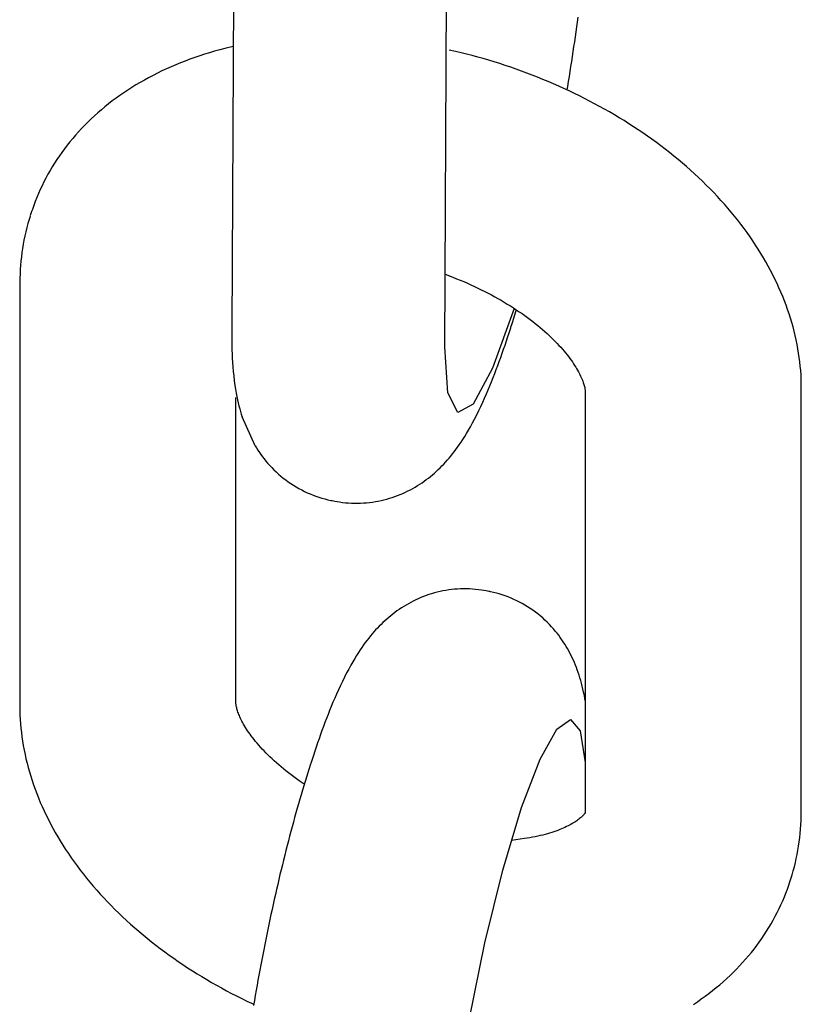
# Model space of a CAD drawing. Extents: x 990 to 4202, y -422 to 622.
# Tile 149 of 200: x 1595.588 to 1596.013, y -94.492 to -93.956. Entities that reach past the tile are written whole.
import ezdxf

# ---------------------------------------------------------------- set-up
doc = ezdxf.new("R2010")
doc.units = 0
doc.header["$MEASUREMENT"] = 0
doc.layers.add('SPILL-BUCKET', color=1, linetype='CONTINUOUS')

msp = doc.modelspace()

# ---------------------------------------------------------------- linework, layer by layer
at = {"layer": 'SPILL-BUCKET', "color": 1, "linetype": 'Continuous'}
for p, q in [((1595.7042, -93.89606), (1595.703, -94.12446)), ((1595.81904, -94.13406), (1595.82023, -93.90724)), ((1595.89095, -93.95994), (1595.8913, -93.95729)), ((1595.8913, -93.95729), (1595.89164, -93.95466)), ((1595.88983, -93.96794), (1595.89021, -93.96526)), ((1595.89021, -93.96526), (1595.89058, -93.9626)), ((1595.89058, -93.9626), (1595.89095, -93.95994)), ((1595.7038, -93.97063), (1595.69927, -93.97171)), ((1595.88904, -93.97332), (1595.88944, -93.97063)), ((1595.88944, -93.97063), (1595.88983, -93.96794)), ((1595.68559, -93.97568), (1595.68292, -93.97658)), ((1595.68828, -93.97481), (1595.68559, -93.97568)), ((1595.69099, -93.97398), (1595.68828, -93.97481)), ((1595.69373, -93.97319), (1595.69099, -93.97398)), ((1595.69649, -93.97243), (1595.69373, -93.97319)), ((1595.69927, -93.97171), (1595.69649, -93.97243)), ((1595.82488, -93.97325), (1595.82154, -93.97249)), ((1595.82792, -93.97398), (1595.82488, -93.97325)), ((1595.83095, -93.97473), (1595.82792, -93.97398)), ((1595.83398, -93.97552), (1595.83095, -93.97473)), ((1595.83701, -93.97634), (1595.83398, -93.97552)), ((1595.88863, -93.97603), (1595.88904, -93.97332)), ((1595.67251, -93.98055), (1595.66999, -93.98163)), ((1595.67508, -93.9795), (1595.67251, -93.98055)), ((1595.67766, -93.97849), (1595.67508, -93.9795)), ((1595.68028, -93.97752), (1595.67766, -93.97849)), ((1595.68292, -93.97658), (1595.68028, -93.97752)), ((1595.84002, -93.97719), (1595.83701, -93.97634)), ((1595.84303, -93.97806), (1595.84002, -93.97719)), ((1595.84603, -93.97897), (1595.84303, -93.97806)), ((1595.84902, -93.97991), (1595.84603, -93.97897)), ((1595.852, -93.98088), (1595.84902, -93.97991)), ((1595.85497, -93.98188), (1595.852, -93.98088)), ((1595.88779, -93.98146), (1595.88822, -93.97874)), ((1595.88822, -93.97874), (1595.88863, -93.97603)), ((1595.66016, -93.98629), (1595.65779, -93.98754)), ((1595.66257, -93.98507), (1595.66016, -93.98629)), ((1595.66501, -93.98389), (1595.66257, -93.98507)), ((1595.66748, -93.98274), (1595.66501, -93.98389)), ((1595.66999, -93.98163), (1595.66748, -93.98274)), ((1595.85793, -93.9829), (1595.85497, -93.98188)), ((1595.86087, -93.98396), (1595.85793, -93.9829)), ((1595.86381, -93.98505), (1595.86087, -93.98396)), ((1595.86674, -93.98616), (1595.86381, -93.98505)), ((1595.86965, -93.9873), (1595.86674, -93.98616)), ((1595.88692, -93.98692), (1595.88736, -93.98418)), ((1595.88736, -93.98418), (1595.88779, -93.98146)), ((1595.65087, -93.99149), (1595.64862, -93.99287)), ((1595.65313, -93.99014), (1595.65087, -93.99149)), ((1595.65545, -93.98882), (1595.65313, -93.99014)), ((1595.65779, -93.98754), (1595.65545, -93.98882)), ((1595.87255, -93.98847), (1595.86965, -93.9873)), ((1595.87543, -93.98967), (1595.87255, -93.98847)), ((1595.8783, -93.9909), (1595.87543, -93.98967)), ((1595.88116, -93.99216), (1595.8783, -93.9909)), ((1595.88601, -93.9924), (1595.88647, -93.98966)), ((1595.88647, -93.98966), (1595.88692, -93.98692)), ((1595.64213, -93.99719), (1595.64003, -93.99869)), ((1595.64425, -93.99572), (1595.64213, -93.99719)), ((1595.64642, -93.99428), (1595.64425, -93.99572)), ((1595.64862, -93.99287), (1595.64642, -93.99428)), ((1595.884, -93.99344), (1595.88116, -93.99216)), ((1595.88683, -93.99475), (1595.884, -93.99344)), ((1595.8857, -93.99424), (1595.88601, -93.9924)), ((1595.88964, -93.99609), (1595.88683, -93.99475)), ((1595.89243, -93.99746), (1595.88964, -93.99609)), ((1595.8952, -93.99885), (1595.89243, -93.99746)), ((1595.63596, -94.00178), (1595.63399, -94.00336)), ((1595.63798, -94.00022), (1595.63596, -94.00178)), ((1595.64003, -93.99869), (1595.63798, -94.00022)), ((1595.89796, -94.00027), (1595.8952, -93.99885)), ((1595.9007, -94.00172), (1595.89796, -94.00027)), ((1595.90342, -94.00319), (1595.9007, -94.00172)), ((1595.63015, -94.00662), (1595.62829, -94.00829)), ((1595.63205, -94.00498), (1595.63015, -94.00662)), ((1595.63399, -94.00336), (1595.63205, -94.00498)), ((1595.90612, -94.00469), (1595.90342, -94.00319)), ((1595.9088, -94.00622), (1595.90612, -94.00469)), ((1595.91146, -94.00777), (1595.9088, -94.00622)), ((1595.9141, -94.00935), (1595.91146, -94.00777)), ((1595.62295, -94.01343), (1595.62125, -94.01521)), ((1595.62469, -94.0117), (1595.62295, -94.01343)), ((1595.62647, -94.00997), (1595.62469, -94.0117)), ((1595.62829, -94.00829), (1595.62647, -94.00997)), ((1595.91671, -94.01095), (1595.9141, -94.00935)), ((1595.9193, -94.01259), (1595.91671, -94.01095)), ((1595.92188, -94.01424), (1595.9193, -94.01259)), ((1595.61797, -94.01881), (1595.6164, -94.02064)), ((1595.61959, -94.01699), (1595.61797, -94.01881)), ((1595.62125, -94.01521), (1595.61959, -94.01699)), ((1595.92442, -94.01592), (1595.92188, -94.01424)), ((1595.92695, -94.01762), (1595.92442, -94.01592)), ((1595.92945, -94.01935), (1595.92695, -94.01762)), ((1595.61486, -94.02251), (1595.61337, -94.02438)), ((1595.6164, -94.02064), (1595.61486, -94.02251)), ((1595.93192, -94.0211), (1595.92945, -94.01935)), ((1595.93437, -94.02288), (1595.93192, -94.0211)), ((1595.93679, -94.02468), (1595.93437, -94.02288)), ((1595.61051, -94.02821), (1595.60914, -94.03016)), ((1595.61192, -94.02629), (1595.61051, -94.02821)), ((1595.61337, -94.02438), (1595.61192, -94.02629)), ((1595.93918, -94.02651), (1595.93679, -94.02468)), ((1595.94155, -94.02836), (1595.93918, -94.02651)), ((1595.94389, -94.03023), (1595.94155, -94.02836)), ((1595.60653, -94.0341), (1595.60529, -94.0361)), ((1595.60782, -94.03212), (1595.60653, -94.0341)), ((1595.60914, -94.03016), (1595.60782, -94.03212)), ((1595.9462, -94.03212), (1595.94389, -94.03023)), ((1595.94848, -94.03404), (1595.9462, -94.03212)), ((1595.95073, -94.03598), (1595.94848, -94.03404)), ((1595.60293, -94.04016), (1595.60182, -94.04222)), ((1595.60409, -94.03812), (1595.60293, -94.04016)), ((1595.60529, -94.0361), (1595.60409, -94.03812)), ((1595.95294, -94.03794), (1595.95073, -94.03598)), ((1595.95513, -94.03992), (1595.95294, -94.03794)), ((1595.95729, -94.04192), (1595.95513, -94.03992)), ((1595.60074, -94.04429), (1595.59971, -94.04638)), ((1595.60182, -94.04222), (1595.60074, -94.04429)), ((1595.95941, -94.04394), (1595.95729, -94.04192)), ((1595.9615, -94.04598), (1595.95941, -94.04394)), ((1595.59778, -94.0506), (1595.59688, -94.05274)), ((1595.59873, -94.04848), (1595.59778, -94.0506)), ((1595.59971, -94.04638), (1595.59873, -94.04848)), ((1595.96355, -94.04804), (1595.9615, -94.04598)), ((1595.96557, -94.05012), (1595.96355, -94.04804)), ((1595.96756, -94.05223), (1595.96557, -94.05012)), ((1595.59603, -94.05489), (1595.59521, -94.05705)), ((1595.59688, -94.05274), (1595.59603, -94.05489)), ((1595.9695, -94.05434), (1595.96756, -94.05223)), ((1595.97142, -94.05648), (1595.9695, -94.05434)), ((1595.59367, -94.06154), (1595.59331, -94.06267)), ((1595.59406, -94.06039), (1595.59369, -94.06155)), ((1595.59444, -94.05923), (1595.59406, -94.06039)), ((1595.59521, -94.05705), (1595.59444, -94.05923)), ((1595.97329, -94.05863), (1595.97142, -94.05648)), ((1595.97513, -94.0608), (1595.97329, -94.05863)), ((1595.97692, -94.06298), (1595.97513, -94.0608)), ((1595.59202, -94.06696), (1595.59143, -94.06919)), ((1595.59267, -94.06475), (1595.59202, -94.06696)), ((1595.59299, -94.06371), (1595.59267, -94.06475)), ((1595.59333, -94.06268), (1595.59299, -94.06371)), ((1595.97868, -94.06518), (1595.97692, -94.06298)), ((1595.9804, -94.06739), (1595.97868, -94.06518)), ((1595.59087, -94.07142), (1595.59036, -94.07367)), ((1595.59143, -94.06919), (1595.59087, -94.07142)), ((1595.98208, -94.06962), (1595.9804, -94.06739)), ((1595.98371, -94.07186), (1595.98208, -94.06962)), ((1595.98531, -94.07411), (1595.98371, -94.07186)), ((1595.58989, -94.07593), (1595.58947, -94.0782)), ((1595.59036, -94.07367), (1595.58989, -94.07593)), ((1595.98686, -94.07638), (1595.98531, -94.07411)), ((1595.98838, -94.07866), (1595.98686, -94.07638)), ((1595.58876, -94.08276), (1595.58847, -94.08506)), ((1595.58909, -94.08048), (1595.58876, -94.08276)), ((1595.58947, -94.0782), (1595.58909, -94.08048)), ((1595.98984, -94.08094), (1595.98838, -94.07866)), ((1595.99127, -94.08324), (1595.98984, -94.08094)), ((1595.58822, -94.08736), (1595.58801, -94.08967)), ((1595.58847, -94.08506), (1595.58822, -94.08736)), ((1595.99265, -94.08555), (1595.99127, -94.08324)), ((1595.994, -94.08786), (1595.99265, -94.08555)), ((1595.99529, -94.09019), (1595.994, -94.08786)), ((1595.58786, -94.09198), (1595.58774, -94.09431)), ((1595.58801, -94.08967), (1595.58786, -94.09198)), ((1595.99654, -94.09252), (1595.99529, -94.09019)), ((1595.99775, -94.09485), (1595.99654, -94.09252)), ((1595.58764, -94.09917), (1595.58758, -94.23998)), ((1595.58765, -94.0979), (1595.58764, -94.09917)), ((1595.58767, -94.09664), (1595.58765, -94.0979)), ((1595.58774, -94.09431), (1595.58767, -94.09664)), ((1595.81925, -94.09458), (1595.82264, -94.09585)), ((1595.82151, -94.09543), (1595.82351, -94.09619)), ((1595.82351, -94.09619), (1595.8255, -94.09698)), ((1595.8255, -94.09698), (1595.82747, -94.09778)), ((1595.82747, -94.09778), (1595.82943, -94.0986)), ((1595.82943, -94.0986), (1595.83138, -94.09944)), ((1595.99891, -94.0972), (1595.99775, -94.09485)), ((1596.00003, -94.09955), (1595.99891, -94.0972)), ((1595.83138, -94.09944), (1595.8333, -94.1003)), ((1595.8333, -94.1003), (1595.83521, -94.10118)), ((1595.83521, -94.10118), (1595.8371, -94.10207)), ((1595.8371, -94.10207), (1595.83897, -94.10298)), ((1595.83897, -94.10298), (1595.84083, -94.10391)), ((1595.84083, -94.10391), (1595.84266, -94.10485)), ((1596.0011, -94.10191), (1596.00003, -94.09955)), ((1596.00213, -94.10426), (1596.0011, -94.10191)), ((1596.00311, -94.10663), (1596.00213, -94.10426)), ((1595.84266, -94.10485), (1595.84446, -94.10581)), ((1595.84446, -94.10581), (1595.84625, -94.10678)), ((1595.84625, -94.10678), (1595.84801, -94.10776)), ((1595.84801, -94.10776), (1595.84974, -94.10876)), ((1595.84974, -94.10876), (1595.85145, -94.10976)), ((1595.85145, -94.10976), (1595.85314, -94.11078)), ((1596.00405, -94.10899), (1596.00311, -94.10663)), ((1596.00494, -94.11137), (1596.00405, -94.10899)), ((1595.85695, -94.11323), (1595.84513, -94.14576)), ((1595.85314, -94.11078), (1595.85479, -94.11181)), ((1595.85479, -94.11181), (1595.85642, -94.11285)), ((1595.85642, -94.11285), (1595.85802, -94.1139)), ((1595.8572, -94.11672), (1595.85793, -94.11434)), ((1595.85793, -94.11434), (1595.85806, -94.11393)), ((1595.85802, -94.1139), (1595.85959, -94.11495)), ((1595.85959, -94.11495), (1595.86113, -94.11602)), ((1596.00579, -94.11373), (1596.00494, -94.11137)), ((1596.00659, -94.11611), (1596.00579, -94.11373)), ((1595.85572, -94.12143), (1595.85609, -94.12025)), ((1595.85609, -94.12025), (1595.85647, -94.11907)), ((1595.85647, -94.11907), (1595.8572, -94.11672)), ((1595.86113, -94.11602), (1595.86264, -94.11709)), ((1595.86264, -94.11709), (1595.86412, -94.11816)), ((1595.86412, -94.11816), (1595.86557, -94.11924)), ((1595.86557, -94.11924), (1595.86698, -94.12033)), ((1595.86698, -94.12033), (1595.86836, -94.12141)), ((1596.00735, -94.11849), (1596.00659, -94.11611)), ((1596.00806, -94.12087), (1596.00735, -94.11849)), ((1595.703, -94.12446), (1595.703, -94.12553)), ((1595.703, -94.12553), (1595.703, -94.1266)), ((1595.85413, -94.12639), (1595.85483, -94.12421)), ((1595.85483, -94.12421), (1595.85498, -94.12376)), ((1595.85498, -94.12376), (1595.85512, -94.12331)), ((1595.85512, -94.12331), (1595.85572, -94.12143)), ((1595.86836, -94.12141), (1595.86971, -94.1225)), ((1595.86971, -94.1225), (1595.87102, -94.12359)), ((1595.87102, -94.12359), (1595.8723, -94.12468)), ((1595.8723, -94.12468), (1595.87355, -94.12577)), ((1595.87355, -94.12577), (1595.87476, -94.12686)), ((1596.00873, -94.12324), (1596.00806, -94.12087)), ((1596.00935, -94.12562), (1596.00873, -94.12324)), ((1596.00993, -94.128), (1596.00935, -94.12562)), ((1595.703, -94.1266), (1595.70301, -94.12889)), ((1595.70301, -94.12889), (1595.70304, -94.13115)), ((1595.70304, -94.13115), (1595.70309, -94.13343)), ((1595.85189, -94.1331), (1595.85266, -94.13084)), ((1595.85266, -94.13084), (1595.85342, -94.12854)), ((1595.85342, -94.12854), (1595.85413, -94.12639)), ((1595.87476, -94.12686), (1595.87593, -94.12794)), ((1595.87593, -94.12794), (1595.87707, -94.12903)), ((1595.87707, -94.12903), (1595.87817, -94.1301)), ((1595.87817, -94.1301), (1595.87924, -94.13118)), ((1595.87924, -94.13118), (1595.88027, -94.13224)), ((1596.01046, -94.13037), (1596.00993, -94.128)), ((1596.01095, -94.13275), (1596.01046, -94.13037)), ((1595.70309, -94.13343), (1595.70316, -94.13569)), ((1595.70316, -94.13569), (1595.70325, -94.138)), ((1595.82076, -94.15915), (1595.81904, -94.13406)), ((1595.85033, -94.1376), (1595.85112, -94.13536)), ((1595.85112, -94.13536), (1595.85189, -94.1331)), ((1595.88027, -94.13224), (1595.88127, -94.1333)), ((1595.88127, -94.1333), (1595.88222, -94.13435)), ((1595.88222, -94.13435), (1595.88315, -94.13539)), ((1595.88315, -94.13539), (1595.88403, -94.13642)), ((1595.88403, -94.13642), (1595.88488, -94.13744)), ((1596.01139, -94.13513), (1596.01095, -94.13275)), ((1596.01178, -94.13749), (1596.01139, -94.13513)), ((1595.70325, -94.138), (1595.70336, -94.14029)), ((1595.70336, -94.14029), (1595.70351, -94.14267)), ((1595.84793, -94.14427), (1595.84874, -94.14205)), ((1595.84874, -94.14205), (1595.84954, -94.13984)), ((1595.84954, -94.13984), (1595.85033, -94.1376)), ((1595.88488, -94.13744), (1595.88569, -94.13845)), ((1595.88569, -94.13845), (1595.88647, -94.13944)), ((1595.88647, -94.13944), (1595.8872, -94.14042)), ((1595.8872, -94.14042), (1595.88791, -94.14139)), ((1595.88791, -94.14139), (1595.88857, -94.14234)), ((1596.01214, -94.13987), (1596.01178, -94.13749)), ((1596.01244, -94.14223), (1596.01214, -94.13987)), ((1595.70351, -94.14267), (1595.70368, -94.14502)), ((1595.70368, -94.14502), (1595.7039, -94.1475)), ((1595.7039, -94.1475), (1595.70414, -94.14996)), ((1595.84513, -94.14576), (1595.83449, -94.16531)), ((1595.84626, -94.14867), (1595.84711, -94.14646)), ((1595.84711, -94.14646), (1595.84793, -94.14427)), ((1595.88857, -94.14234), (1595.88921, -94.14327)), ((1595.88921, -94.14327), (1595.88981, -94.14418)), ((1595.88981, -94.14418), (1595.89037, -94.14508)), ((1595.89037, -94.14508), (1595.8909, -94.14595)), ((1595.8909, -94.14595), (1595.8914, -94.14681)), ((1595.8914, -94.14681), (1595.89186, -94.14764)), ((1596.01271, -94.1446), (1596.01244, -94.14223)), ((1596.01293, -94.14696), (1596.01271, -94.1446)), ((1596.0131, -94.14932), (1596.01293, -94.14696)), ((1595.70414, -94.14996), (1595.70445, -94.15255)), ((1595.70445, -94.15255), (1595.7048, -94.15513)), ((1595.84453, -94.15306), (1595.84542, -94.15085)), ((1595.84542, -94.15085), (1595.84626, -94.14867)), ((1595.89186, -94.14764), (1595.89229, -94.14845)), ((1595.89229, -94.14845), (1595.89269, -94.14924)), ((1595.89269, -94.14924), (1595.89306, -94.15)), ((1595.89306, -94.15), (1595.8934, -94.15075)), ((1595.8934, -94.15075), (1595.89371, -94.15146)), ((1595.89371, -94.15146), (1595.89399, -94.15215)), ((1595.89399, -94.15215), (1595.89425, -94.15281)), ((1595.89425, -94.15281), (1595.89448, -94.15344)), ((1596.01323, -94.15167), (1596.0131, -94.14932)), ((1596.01326, -94.3872), (1596.01323, -94.15167)), ((1595.7048, -94.15513), (1595.70512, -94.1572)), ((1595.70512, -94.1572), (1595.70548, -94.15927)), ((1595.84179, -94.15967), (1595.84272, -94.15747)), ((1595.84272, -94.15747), (1595.84365, -94.15524)), ((1595.84365, -94.15524), (1595.84453, -94.15306)), ((1595.89448, -94.15344), (1595.89468, -94.15405)), ((1595.89468, -94.15405), (1595.89486, -94.15463)), ((1595.89486, -94.15463), (1595.89502, -94.15517)), ((1595.89502, -94.15517), (1595.89515, -94.1557)), ((1595.89515, -94.1557), (1595.89527, -94.15618)), ((1595.89527, -94.15618), (1595.89536, -94.15665)), ((1595.89536, -94.15665), (1595.89544, -94.15707)), ((1595.89544, -94.15707), (1595.89551, -94.15748)), ((1595.89551, -94.15748), (1595.89555, -94.15784)), ((1595.89555, -94.15784), (1595.89559, -94.15818)), ((1595.89559, -94.15818), (1595.89561, -94.15849)), ((1595.70528, -94.32739), (1595.70535, -94.16166)), ((1595.70548, -94.15927), (1595.70582, -94.1611)), ((1595.70582, -94.1611), (1595.7062, -94.16295)), ((1595.7062, -94.16295), (1595.70657, -94.16461)), ((1595.82609, -94.16992), (1595.82076, -94.15915)), ((1595.83979, -94.16419), (1595.84079, -94.16195)), ((1595.84079, -94.16195), (1595.84179, -94.15967)), ((1595.89562, -94.15897), (1595.89552, -94.3872)), ((1595.89561, -94.15849), (1595.89562, -94.15875)), ((1595.89562, -94.15875), (1595.89562, -94.15897)), ((1595.70657, -94.16461), (1595.70697, -94.16628)), ((1595.70697, -94.16628), (1595.70737, -94.16782)), ((1595.70737, -94.16782), (1595.7078, -94.16937)), ((1595.83449, -94.16531), (1595.82609, -94.16992)), ((1595.83646, -94.17115), (1595.83761, -94.16882)), ((1595.83761, -94.16882), (1595.83871, -94.16652)), ((1595.83871, -94.16652), (1595.83979, -94.16419)), ((1595.7078, -94.16937), (1595.70823, -94.17082)), ((1595.70823, -94.17082), (1595.70869, -94.17229)), ((1595.71573, -94.18793), (1595.70869, -94.17229)), ((1595.83417, -94.17555), (1595.83529, -94.17344)), ((1595.83529, -94.17344), (1595.83646, -94.17115)), ((1595.8309, -94.1813), (1595.83198, -94.17947)), ((1595.83198, -94.17947), (1595.83303, -94.17763)), ((1595.83303, -94.17763), (1595.83417, -94.17555)), ((1595.82795, -94.18595), (1595.8289, -94.18451)), ((1595.8289, -94.18451), (1595.82992, -94.18291)), ((1595.82992, -94.18291), (1595.8309, -94.1813)), ((1595.71573, -94.18793), (1595.71648, -94.18915)), ((1595.71648, -94.18915), (1595.71727, -94.19037)), ((1595.71727, -94.19037), (1595.71808, -94.19157)), ((1595.82419, -94.19122), (1595.8251, -94.19)), ((1595.8251, -94.19), (1595.82606, -94.1887)), ((1595.82606, -94.1887), (1595.82698, -94.18738)), ((1595.82698, -94.18738), (1595.82795, -94.18595)), ((1595.71808, -94.19157), (1595.71892, -94.19276)), ((1595.71892, -94.19276), (1595.71979, -94.19394)), ((1595.71979, -94.19394), (1595.72069, -94.19511)), ((1595.72069, -94.19511), (1595.72163, -94.19626)), ((1595.81948, -94.19687), (1595.82044, -94.19579)), ((1595.82044, -94.19579), (1595.82137, -94.19471)), ((1595.82137, -94.19471), (1595.82232, -94.19357)), ((1595.82232, -94.19357), (1595.82324, -94.19243)), ((1595.82324, -94.19243), (1595.82419, -94.19122)), ((1595.72163, -94.19626), (1595.72259, -94.19739)), ((1595.72259, -94.19739), (1595.7237, -94.19864)), ((1595.7237, -94.19864), (1595.72485, -94.19986)), ((1595.72485, -94.19986), (1595.72604, -94.20106)), ((1595.72604, -94.20106), (1595.72726, -94.20223)), ((1595.8145, -94.20185), (1595.81552, -94.2009)), ((1595.81552, -94.2009), (1595.81654, -94.19992)), ((1595.81654, -94.19992), (1595.81753, -94.19893)), ((1595.81753, -94.19893), (1595.81852, -94.1979)), ((1595.81852, -94.1979), (1595.81948, -94.19687)), ((1595.72726, -94.20223), (1595.72851, -94.20337)), ((1595.72851, -94.20337), (1595.7298, -94.20448)), ((1595.7298, -94.20448), (1595.73112, -94.20555)), ((1595.73112, -94.20555), (1595.73248, -94.20659)), ((1595.80786, -94.20723), (1595.80902, -94.20638)), ((1595.80902, -94.20638), (1595.81017, -94.20551)), ((1595.81017, -94.20551), (1595.81128, -94.20463)), ((1595.81128, -94.20463), (1595.81238, -94.20372)), ((1595.81238, -94.20372), (1595.81344, -94.2028)), ((1595.81344, -94.2028), (1595.8145, -94.20185)), ((1595.73248, -94.20659), (1595.73385, -94.2076)), ((1595.73385, -94.2076), (1595.73526, -94.20857)), ((1595.73526, -94.20857), (1595.73669, -94.20949)), ((1595.73669, -94.20949), (1595.73815, -94.21038)), ((1595.73815, -94.21038), (1595.73963, -94.21123)), ((1595.73963, -94.21123), (1595.74114, -94.21204)), ((1595.799, -94.21256), (1595.80034, -94.21188)), ((1595.80034, -94.21188), (1595.80166, -94.21116)), ((1595.80166, -94.21116), (1595.80295, -94.21042)), ((1595.80295, -94.21042), (1595.80421, -94.20965)), ((1595.80421, -94.20965), (1595.80545, -94.20887)), ((1595.80545, -94.20887), (1595.80667, -94.20806)), ((1595.80667, -94.20806), (1595.80786, -94.20723)), ((1595.74114, -94.21204), (1595.74266, -94.2128)), ((1595.74266, -94.2128), (1595.7442, -94.21352)), ((1595.7442, -94.21352), (1595.74575, -94.21419)), ((1595.74575, -94.21419), (1595.74733, -94.21483)), ((1595.74733, -94.21483), (1595.74891, -94.21541)), ((1595.74891, -94.21541), (1595.75051, -94.21596)), ((1595.75051, -94.21596), (1595.75212, -94.21645)), ((1595.75212, -94.21645), (1595.75374, -94.21691)), ((1595.75374, -94.21691), (1595.75537, -94.21732)), ((1595.78595, -94.2174), (1595.78747, -94.21699)), ((1595.78747, -94.21699), (1595.78899, -94.21656)), ((1595.78899, -94.21656), (1595.79048, -94.21608)), ((1595.79048, -94.21608), (1595.79195, -94.21558)), ((1595.79195, -94.21558), (1595.79341, -94.21504)), ((1595.79341, -94.21504), (1595.79484, -94.21446)), ((1595.79484, -94.21446), (1595.79625, -94.21386)), ((1595.79625, -94.21386), (1595.79764, -94.21323)), ((1595.79764, -94.21323), (1595.799, -94.21256)), ((1595.75537, -94.21732), (1595.757, -94.21768)), ((1595.757, -94.21768), (1595.75738, -94.21774)), ((1595.75738, -94.21774), (1595.75776, -94.21781)), ((1595.75775, -94.21783), (1595.75921, -94.21811)), ((1595.75921, -94.21809), (1595.76047, -94.21834)), ((1595.76047, -94.21834), (1595.76174, -94.21855)), ((1595.76174, -94.21855), (1595.76338, -94.21877)), ((1595.76338, -94.21877), (1595.76503, -94.21895)), ((1595.76503, -94.21895), (1595.76667, -94.21909)), ((1595.76667, -94.21909), (1595.76832, -94.21918)), ((1595.76832, -94.21918), (1595.76996, -94.21923)), ((1595.76996, -94.21923), (1595.7716, -94.21924)), ((1595.7716, -94.21924), (1595.77323, -94.2192)), ((1595.77323, -94.2192), (1595.77486, -94.21911)), ((1595.77486, -94.21911), (1595.77647, -94.21899)), ((1595.77647, -94.21899), (1595.77808, -94.21883)), ((1595.77808, -94.21883), (1595.77968, -94.21862)), ((1595.77968, -94.21862), (1595.78127, -94.21837)), ((1595.78127, -94.21837), (1595.78284, -94.21808)), ((1595.78284, -94.21808), (1595.7844, -94.21776)), ((1595.7844, -94.21776), (1595.78595, -94.2174)), ((1595.58758, -94.23998), (1595.58754, -94.32898)), ((1595.80606, -94.27063), (1595.80465, -94.27123)), ((1595.8075, -94.27006), (1595.80606, -94.27063)), ((1595.80895, -94.26952), (1595.8075, -94.27006)), ((1595.81042, -94.26901), (1595.80895, -94.26952)), ((1595.81192, -94.26854), (1595.81042, -94.26901)), ((1595.81343, -94.2681), (1595.81192, -94.26854)), ((1595.81496, -94.2677), (1595.81343, -94.2681)), ((1595.8165, -94.26734), (1595.81496, -94.2677)), ((1595.81806, -94.26701), (1595.8165, -94.26734)), ((1595.81963, -94.26672), (1595.81806, -94.26701)), ((1595.82122, -94.26648), (1595.81963, -94.26672)), ((1595.82282, -94.26627), (1595.82122, -94.26648)), ((1595.82443, -94.2661), (1595.82282, -94.26627)), ((1595.82605, -94.26598), (1595.82443, -94.2661)), ((1595.82767, -94.2659), (1595.82605, -94.26598)), ((1595.8293, -94.26586), (1595.82767, -94.2659)), ((1595.83094, -94.26586), (1595.8293, -94.26586)), ((1595.83258, -94.26591), (1595.83094, -94.26586)), ((1595.83423, -94.266), (1595.83258, -94.26591)), ((1595.83587, -94.26614), (1595.83423, -94.266)), ((1595.83752, -94.26632), (1595.83587, -94.26614)), ((1595.83916, -94.26655), (1595.83752, -94.26632)), ((1595.84043, -94.26676), (1595.83916, -94.26655)), ((1595.84169, -94.267), (1595.84043, -94.26676)), ((1595.84315, -94.26727), (1595.84169, -94.26698)), ((1595.84352, -94.26735), (1595.84314, -94.26728)), ((1595.8439, -94.26742), (1595.84352, -94.26735)), ((1595.84554, -94.26777), (1595.8439, -94.26742)), ((1595.84716, -94.26819), (1595.84554, -94.26777)), ((1595.84878, -94.26864), (1595.84716, -94.26819)), ((1595.85039, -94.26914), (1595.84878, -94.26864)), ((1595.85199, -94.26968), (1595.85039, -94.26914)), ((1595.85357, -94.27027), (1595.85199, -94.26968)), ((1595.85515, -94.2709), (1595.85357, -94.27027)), ((1595.79545, -94.27623), (1595.79423, -94.27703)), ((1595.79669, -94.27544), (1595.79545, -94.27623)), ((1595.79795, -94.27467), (1595.79669, -94.27544)), ((1595.79924, -94.27393), (1595.79795, -94.27467)), ((1595.80056, -94.27322), (1595.79924, -94.27393)), ((1595.8019, -94.27253), (1595.80056, -94.27322)), ((1595.80326, -94.27187), (1595.8019, -94.27253)), ((1595.80465, -94.27123), (1595.80326, -94.27187)), ((1595.8567, -94.27157), (1595.85515, -94.2709)), ((1595.85824, -94.2723), (1595.8567, -94.27157)), ((1595.85976, -94.27306), (1595.85824, -94.2723)), ((1595.86127, -94.27386), (1595.85976, -94.27306)), ((1595.86275, -94.27471), (1595.86127, -94.27386)), ((1595.86421, -94.2756), (1595.86275, -94.27471)), ((1595.86564, -94.27653), (1595.86421, -94.2756)), ((1595.78852, -94.28137), (1595.78746, -94.28229)), ((1595.78962, -94.28047), (1595.78852, -94.28137)), ((1595.79073, -94.27958), (1595.78962, -94.28047)), ((1595.79188, -94.27871), (1595.79073, -94.27958)), ((1595.79304, -94.27787), (1595.79188, -94.27871)), ((1595.79423, -94.27703), (1595.79304, -94.27787)), ((1595.86705, -94.2775), (1595.86564, -94.27653)), ((1595.86843, -94.2785), (1595.86705, -94.2775)), ((1595.86978, -94.27954), (1595.86843, -94.2785)), ((1595.8711, -94.28062), (1595.86978, -94.27954)), ((1595.87239, -94.28172), (1595.8711, -94.28062)), ((1595.78337, -94.28617), (1595.78238, -94.2872)), ((1595.78436, -94.28518), (1595.78337, -94.28617)), ((1595.78538, -94.28419), (1595.78436, -94.28518)), ((1595.7864, -94.28324), (1595.78538, -94.28419)), ((1595.78746, -94.28229), (1595.7864, -94.28324)), ((1595.87364, -94.28286), (1595.87239, -94.28172)), ((1595.87487, -94.28404), (1595.87364, -94.28286)), ((1595.87605, -94.28523), (1595.87487, -94.28404)), ((1595.8772, -94.28646), (1595.87605, -94.28523)), ((1595.87831, -94.2877), (1595.8772, -94.28646)), ((1595.77858, -94.29152), (1595.77766, -94.29266)), ((1595.77953, -94.29039), (1595.77858, -94.29152)), ((1595.78046, -94.28931), (1595.77953, -94.29039)), ((1595.78142, -94.28823), (1595.78046, -94.28931)), ((1595.78238, -94.2872), (1595.78142, -94.28823)), ((1595.87928, -94.28884), (1595.87831, -94.2877)), ((1595.88021, -94.28999), (1595.87928, -94.28884)), ((1595.88111, -94.29116), (1595.88021, -94.28999)), ((1595.88198, -94.29233), (1595.88111, -94.29116)), ((1595.77485, -94.2964), (1595.77393, -94.29771)), ((1595.7758, -94.29509), (1595.77485, -94.2964)), ((1595.77671, -94.29388), (1595.7758, -94.29509)), ((1595.77766, -94.29266), (1595.77671, -94.29388)), ((1595.88283, -94.29353), (1595.88198, -94.29233)), ((1595.88363, -94.29473), (1595.88283, -94.29353)), ((1595.88442, -94.29594), (1595.88363, -94.29473)), ((1595.88517, -94.29716), (1595.88442, -94.29594)), ((1595.88589, -94.2984), (1595.88517, -94.29716)), ((1595.77099, -94.30219), (1595.77, -94.3038)), ((1595.772, -94.30058), (1595.77099, -94.30219)), ((1595.77295, -94.29914), (1595.772, -94.30058)), ((1595.77393, -94.29771), (1595.77295, -94.29914)), ((1595.88659, -94.29964), (1595.88589, -94.2984)), ((1595.88726, -94.3009), (1595.88659, -94.29964)), ((1595.8879, -94.30215), (1595.88726, -94.3009)), ((1595.88852, -94.30344), (1595.8879, -94.30215)), ((1595.76787, -94.30746), (1595.76673, -94.30955)), ((1595.76892, -94.30562), (1595.76787, -94.30746)), ((1595.77, -94.3038), (1595.76892, -94.30562)), ((1595.8891, -94.30472), (1595.88852, -94.30344)), ((1595.88968, -94.30603), (1595.8891, -94.30472)), ((1595.89022, -94.30734), (1595.88968, -94.30603)), ((1595.89075, -94.30868), (1595.89022, -94.30734)), ((1595.76561, -94.31166), (1595.76444, -94.31395)), ((1595.76673, -94.30955), (1595.76561, -94.31166)), ((1595.89125, -94.31003), (1595.89075, -94.30868)), ((1595.89175, -94.31142), (1595.89125, -94.31003)), ((1595.89221, -94.31281), (1595.89175, -94.31142)), ((1595.89267, -94.31427), (1595.89221, -94.31281)), ((1595.7622, -94.31857), (1595.76112, -94.32091)), ((1595.76329, -94.31627), (1595.7622, -94.31857)), ((1595.76444, -94.31395), (1595.76329, -94.31627)), ((1595.8931, -94.31572), (1595.89267, -94.31427)), ((1595.89353, -94.31728), (1595.8931, -94.31572)), ((1595.89393, -94.31881), (1595.89353, -94.31728)), ((1595.89433, -94.32049), (1595.89393, -94.31881)), ((1595.76011, -94.32315), (1595.75911, -94.32542)), ((1595.76112, -94.32091), (1595.76011, -94.32315)), ((1595.8947, -94.32215), (1595.89433, -94.32049)), ((1595.89508, -94.32399), (1595.8947, -94.32215)), ((1595.89543, -94.32582), (1595.89508, -94.32399)), ((1595.58754, -94.32898), (1595.58755, -94.33066)), ((1595.70528, -94.32761), (1595.70528, -94.32739)), ((1595.70529, -94.32787), (1595.70528, -94.32761)), ((1595.70531, -94.32818), (1595.70529, -94.32787)), ((1595.70535, -94.32852), (1595.70531, -94.32818)), ((1595.70539, -94.32888), (1595.70535, -94.32852)), ((1595.70546, -94.32929), (1595.70539, -94.32888)), ((1595.70554, -94.32972), (1595.70546, -94.32929)), ((1595.70563, -94.33018), (1595.70554, -94.32972)), ((1595.75818, -94.32762), (1595.75725, -94.32986)), ((1595.75911, -94.32542), (1595.75818, -94.32762)), ((1595.89556, -94.32658), (1595.89543, -94.32582)), ((1595.58755, -94.33066), (1595.58759, -94.33234)), ((1595.58759, -94.33234), (1595.58767, -94.33469)), ((1595.58767, -94.33469), (1595.5878, -94.33704)), ((1595.70575, -94.33067), (1595.70563, -94.33018)), ((1595.70588, -94.33119), (1595.70575, -94.33067)), ((1595.70604, -94.33173), (1595.70588, -94.33119)), ((1595.70622, -94.33232), (1595.70604, -94.33173)), ((1595.70642, -94.33292), (1595.70622, -94.33232)), ((1595.70665, -94.33355), (1595.70642, -94.33292)), ((1595.70691, -94.33421), (1595.70665, -94.33355)), ((1595.70719, -94.3349), (1595.70691, -94.33421)), ((1595.7075, -94.33561), (1595.70719, -94.3349)), ((1595.75549, -94.33425), (1595.75464, -94.33642)), ((1595.75637, -94.33203), (1595.75549, -94.33425)), ((1595.75725, -94.32986), (1595.75637, -94.33203)), ((1595.5878, -94.33704), (1595.58798, -94.3394)), ((1595.58798, -94.3394), (1595.58819, -94.34176)), ((1595.70784, -94.33636), (1595.7075, -94.33561)), ((1595.70821, -94.33712), (1595.70784, -94.33636)), ((1595.70861, -94.33791), (1595.70821, -94.33712)), ((1595.70904, -94.33872), (1595.70861, -94.33791)), ((1595.70951, -94.33955), (1595.70904, -94.33872)), ((1595.71, -94.34041), (1595.70951, -94.33955)), ((1595.71053, -94.34128), (1595.71, -94.34041)), ((1595.75379, -94.33863), (1595.75298, -94.34082)), ((1595.75464, -94.33642), (1595.75379, -94.33863)), ((1595.8801, -94.34231), (1595.88757, -94.33701)), ((1595.88757, -94.33701), (1595.89284, -94.34318)), ((1595.58819, -94.34176), (1595.58846, -94.34413)), ((1595.58846, -94.34413), (1595.58876, -94.34649)), ((1595.7111, -94.34218), (1595.71053, -94.34128)), ((1595.71169, -94.34309), (1595.7111, -94.34218)), ((1595.71233, -94.34403), (1595.71169, -94.34309)), ((1595.71299, -94.34497), (1595.71233, -94.34403)), ((1595.7137, -94.34594), (1595.71299, -94.34497)), ((1595.75136, -94.34525), (1595.75057, -94.34749)), ((1595.75216, -94.34304), (1595.75136, -94.34525)), ((1595.75298, -94.34082), (1595.75216, -94.34304)), ((1595.87098, -94.35868), (1595.8801, -94.34231)), ((1595.89284, -94.34318), (1595.89553, -94.36036)), ((1595.58876, -94.34649), (1595.58912, -94.34887)), ((1595.58912, -94.34887), (1595.58951, -94.35123)), ((1595.58951, -94.35123), (1595.58996, -94.35361)), ((1595.71444, -94.34692), (1595.7137, -94.34594)), ((1595.71521, -94.34791), (1595.71444, -94.34692)), ((1595.71602, -94.34892), (1595.71521, -94.34791)), ((1595.71687, -94.34994), (1595.71602, -94.34892)), ((1595.71776, -94.35097), (1595.71687, -94.34994)), ((1595.71868, -94.35201), (1595.71776, -94.35097)), ((1595.74979, -94.34973), (1595.74901, -94.35199)), ((1595.75057, -94.34749), (1595.74979, -94.34973)), ((1595.58996, -94.35361), (1595.59044, -94.35599)), ((1595.59044, -94.35599), (1595.59097, -94.35837)), ((1595.71963, -94.35306), (1595.71868, -94.35201)), ((1595.72063, -94.35412), (1595.71963, -94.35306)), ((1595.72166, -94.35519), (1595.72063, -94.35412)), ((1595.72273, -94.35626), (1595.72166, -94.35519)), ((1595.72383, -94.35733), (1595.72273, -94.35626)), ((1595.74748, -94.35655), (1595.74677, -94.35871)), ((1595.74824, -94.35426), (1595.74748, -94.35655)), ((1595.74901, -94.35199), (1595.74824, -94.35426)), ((1595.59097, -94.35837), (1595.59155, -94.36074)), ((1595.59155, -94.36074), (1595.59217, -94.36312)), ((1595.72497, -94.35842), (1595.72383, -94.35733)), ((1595.72614, -94.3595), (1595.72497, -94.35842)), ((1595.72735, -94.36059), (1595.72614, -94.3595)), ((1595.7286, -94.36168), (1595.72735, -94.36059)), ((1595.72988, -94.36277), (1595.7286, -94.36168)), ((1595.74578, -94.36178), (1595.74518, -94.36367)), ((1595.74593, -94.36133), (1595.74578, -94.36178)), ((1595.74607, -94.36089), (1595.74593, -94.36133)), ((1595.74677, -94.35871), (1595.74607, -94.36089)), ((1595.8609, -94.38491), (1595.87098, -94.35868)), ((1595.59217, -94.36312), (1595.59284, -94.36549)), ((1595.59284, -94.36549), (1595.59355, -94.36787)), ((1595.73119, -94.36386), (1595.72988, -94.36277)), ((1595.73254, -94.36495), (1595.73119, -94.36386)), ((1595.73392, -94.36603), (1595.73254, -94.36495)), ((1595.73534, -94.36712), (1595.73392, -94.36603)), ((1595.73678, -94.3682), (1595.73534, -94.36712)), ((1595.74443, -94.36603), (1595.7437, -94.36838)), ((1595.74481, -94.36484), (1595.74443, -94.36603)), ((1595.74518, -94.36367), (1595.74481, -94.36484)), ((1595.59355, -94.36787), (1595.59431, -94.37025)), ((1595.59431, -94.37025), (1595.59511, -94.37263)), ((1595.59511, -94.37263), (1595.59596, -94.37499)), ((1595.73826, -94.36927), (1595.73678, -94.3682)), ((1595.73977, -94.37034), (1595.73826, -94.36927)), ((1595.74252, -94.37222), (1595.73977, -94.37034)), ((1595.74297, -94.37075), (1595.74224, -94.37313)), ((1595.7437, -94.36838), (1595.74297, -94.37075)), ((1595.59596, -94.37499), (1595.59685, -94.37737)), ((1595.59685, -94.37737), (1595.59779, -94.37973)), ((1595.7408, -94.37796), (1595.74009, -94.38041)), ((1595.74152, -94.37554), (1595.7408, -94.37796)), ((1595.74224, -94.37313), (1595.74152, -94.37554)), ((1595.59779, -94.37973), (1595.59877, -94.3821)), ((1595.59877, -94.3821), (1595.5998, -94.38445)), ((1595.73939, -94.38286), (1595.73868, -94.38533)), ((1595.74009, -94.38041), (1595.73939, -94.38286)), ((1595.5998, -94.38445), (1595.60087, -94.38681)), ((1595.60087, -94.38681), (1595.60199, -94.38916)), ((1595.73798, -94.38782), (1595.73729, -94.39032)), ((1595.73868, -94.38533), (1595.73798, -94.38782)), ((1595.8506, -94.41906), (1595.8609, -94.38491)), ((1595.89478, -94.38876), (1595.89457, -94.38901)), ((1595.89497, -94.38853), (1595.89478, -94.38876)), ((1595.89513, -94.38832), (1595.89497, -94.38853)), ((1595.89527, -94.38812), (1595.89513, -94.38832)), ((1595.89539, -94.38794), (1595.89527, -94.38812)), ((1595.8954, -94.38832), (1595.89538, -94.38835)), ((1595.89551, -94.38774), (1595.89539, -94.38794)), ((1595.89541, -94.38828), (1595.8954, -94.38832)), ((1595.89543, -94.38818), (1595.89541, -94.38828)), ((1595.89546, -94.38807), (1595.89543, -94.38818)), ((1595.89548, -94.38794), (1595.89546, -94.38807)), ((1595.8955, -94.38778), (1595.89548, -94.38794)), ((1595.89551, -94.38761), (1595.8955, -94.38778)), ((1595.89552, -94.38739), (1595.89551, -94.38761)), ((1595.89552, -94.3872), (1595.89552, -94.3873)), ((1595.89552, -94.3873), (1595.89552, -94.38739)), ((1596.01323, -94.38972), (1596.01325, -94.38846)), ((1596.01325, -94.38846), (1596.01326, -94.3872)), ((1595.60199, -94.38916), (1595.60315, -94.39151)), ((1595.60315, -94.39151), (1595.60436, -94.39384)), ((1595.60436, -94.39384), (1595.60561, -94.39618)), ((1595.7366, -94.39284), (1595.73592, -94.39537)), ((1595.73729, -94.39032), (1595.7366, -94.39284)), ((1595.88779, -94.3941), (1595.88703, -94.39452)), ((1595.88851, -94.39369), (1595.88779, -94.3941)), ((1595.8892, -94.39328), (1595.88851, -94.39369)), ((1595.88984, -94.39288), (1595.8892, -94.39328)), ((1595.89045, -94.39248), (1595.88984, -94.39288)), ((1595.89102, -94.39208), (1595.89045, -94.39248)), ((1595.89156, -94.3917), (1595.89102, -94.39208)), ((1595.89206, -94.39132), (1595.89156, -94.3917)), ((1595.89253, -94.39095), (1595.89206, -94.39132)), ((1595.89295, -94.39059), (1595.89253, -94.39095)), ((1595.89335, -94.39024), (1595.89295, -94.39059)), ((1595.89371, -94.3899), (1595.89335, -94.39024)), ((1595.89404, -94.38957), (1595.89371, -94.3899)), ((1595.89433, -94.38927), (1595.89404, -94.38957)), ((1595.89457, -94.38901), (1595.89433, -94.38927)), ((1596.01305, -94.39438), (1596.01316, -94.39205)), ((1596.01316, -94.39205), (1596.01323, -94.38972)), ((1595.60561, -94.39618), (1595.60691, -94.3985)), ((1595.60691, -94.3985), (1595.60825, -94.40082)), ((1595.73523, -94.39792), (1595.73456, -94.40049)), ((1595.73592, -94.39537), (1595.73523, -94.39792)), ((1595.87494, -94.39923), (1595.87369, -94.39958)), ((1595.87615, -94.39888), (1595.87494, -94.39923)), ((1595.87733, -94.39851), (1595.87615, -94.39888)), ((1595.87847, -94.39814), (1595.87733, -94.39851)), ((1595.87957, -94.39776), (1595.87847, -94.39814)), ((1595.88064, -94.39737), (1595.87957, -94.39776)), ((1595.88167, -94.39697), (1595.88064, -94.39737)), ((1595.88266, -94.39657), (1595.88167, -94.39697)), ((1595.88361, -94.39616), (1595.88266, -94.39657)), ((1595.88452, -94.39575), (1595.88361, -94.39616)), ((1595.8854, -94.39534), (1595.88452, -94.39575)), ((1595.88623, -94.39493), (1595.8854, -94.39534)), ((1595.88703, -94.39452), (1595.88623, -94.39493)), ((1596.01244, -94.4013), (1596.01268, -94.399)), ((1596.01268, -94.399), (1596.01289, -94.39669)), ((1596.01289, -94.39669), (1596.01305, -94.39438)), ((1595.60825, -94.40082), (1595.60963, -94.40312)), ((1595.60963, -94.40312), (1595.61106, -94.40542)), ((1595.73389, -94.40306), (1595.73322, -94.40565)), ((1595.73456, -94.40049), (1595.73389, -94.40306)), ((1595.86243, -94.40186), (1595.8555, -94.40282)), ((1595.86395, -94.40163), (1595.86243, -94.40186)), ((1595.86544, -94.40138), (1595.86395, -94.40163)), ((1595.8669, -94.40112), (1595.86544, -94.40138)), ((1595.86833, -94.40084), (1595.8669, -94.40112)), ((1595.86972, -94.40054), (1595.86833, -94.40084)), ((1595.87108, -94.40023), (1595.86972, -94.40054)), ((1595.8724, -94.39991), (1595.87108, -94.40023)), ((1595.87369, -94.39958), (1595.8724, -94.39991)), ((1596.01181, -94.40588), (1596.01214, -94.4036)), ((1596.01214, -94.4036), (1596.01244, -94.4013)), ((1595.61106, -94.40542), (1595.61252, -94.4077)), ((1595.61252, -94.4077), (1595.61404, -94.40998)), ((1595.61404, -94.40998), (1595.61559, -94.41225)), ((1595.73256, -94.40826), (1595.7319, -94.41087)), ((1595.73322, -94.40565), (1595.73256, -94.40826)), ((1596.01101, -94.41043), (1596.01143, -94.40816)), ((1596.01143, -94.40816), (1596.01181, -94.40588)), ((1595.61559, -94.41225), (1595.61719, -94.4145)), ((1595.61719, -94.4145), (1595.61882, -94.41674)), ((1595.73125, -94.4135), (1595.7306, -94.41614)), ((1595.7319, -94.41087), (1595.73125, -94.4135)), ((1596.00948, -94.41717), (1596.01003, -94.41494)), ((1596.01003, -94.41494), (1596.01054, -94.41269)), ((1596.01054, -94.41269), (1596.01101, -94.41043)), ((1595.61882, -94.41674), (1595.6205, -94.41897)), ((1595.6205, -94.41897), (1595.62222, -94.42118)), ((1595.72996, -94.41879), (1595.72932, -94.42146)), ((1595.7306, -94.41614), (1595.72996, -94.41879)), ((1595.84083, -94.45862), (1595.8506, -94.41906)), ((1596.00824, -94.42162), (1596.00888, -94.4194)), ((1596.00888, -94.4194), (1596.00948, -94.41717)), ((1595.62222, -94.42118), (1595.62398, -94.42338)), ((1595.62398, -94.42338), (1595.62577, -94.42557)), ((1595.62577, -94.42557), (1595.62761, -94.42773)), ((1595.72869, -94.42413), (1595.72806, -94.42681)), ((1595.72932, -94.42146), (1595.72869, -94.42413)), ((1596.00646, -94.42713), (1596.00685, -94.42597)), ((1596.00685, -94.42597), (1596.00773, -94.4232)), ((1596.00773, -94.4232), (1596.00824, -94.42162)), ((1595.62761, -94.42773), (1595.62949, -94.42989)), ((1595.62949, -94.42989), (1595.6314, -94.43202)), ((1595.72744, -94.42951), (1595.72682, -94.43221)), ((1595.72806, -94.42681), (1595.72744, -94.42951)), ((1596.00402, -94.43363), (1596.00488, -94.43147)), ((1596.00488, -94.43147), (1596.00569, -94.42931)), ((1596.00569, -94.42931), (1596.00646, -94.42713)), ((1595.6314, -94.43202), (1595.63335, -94.43414)), ((1595.63335, -94.43414), (1595.63533, -94.43624)), ((1595.63533, -94.43624), (1595.63735, -94.43832)), ((1595.72621, -94.43491), (1595.72561, -94.43763)), ((1595.72682, -94.43221), (1595.72621, -94.43491)), ((1596.00217, -94.43788), (1596.00312, -94.43576)), ((1596.00312, -94.43576), (1596.00402, -94.43363)), ((1595.63735, -94.43832), (1595.6394, -94.44038)), ((1595.6394, -94.44038), (1595.64149, -94.44242)), ((1595.72501, -94.44036), (1595.72442, -94.44309)), ((1595.72561, -94.43763), (1595.72501, -94.44036)), ((1595.99909, -94.44414), (1596.00016, -94.44207)), ((1596.00016, -94.44207), (1596.00119, -94.43998)), ((1596.00119, -94.43998), (1596.00217, -94.43788)), ((1595.64149, -94.44242), (1595.64361, -94.44444)), ((1595.64361, -94.44444), (1595.64577, -94.44645)), ((1595.64577, -94.44645), (1595.64796, -94.44843)), ((1595.72383, -94.44582), (1595.72325, -94.44857)), ((1595.72442, -94.44309), (1595.72383, -94.44582)), ((1595.99681, -94.44824), (1595.99797, -94.4462)), ((1595.99797, -94.4462), (1595.99909, -94.44414)), ((1595.64796, -94.44843), (1595.65018, -94.45039)), ((1595.65018, -94.45039), (1595.65242, -94.45232)), ((1595.65242, -94.45232), (1595.65471, -94.45424)), ((1595.72268, -94.45131), (1595.72211, -94.45406)), ((1595.72325, -94.44857), (1595.72268, -94.45131)), ((1595.99309, -94.45424), (1595.99437, -94.45226)), ((1595.99437, -94.45226), (1595.99561, -94.45026)), ((1595.99561, -94.45026), (1595.99681, -94.44824)), ((1595.65471, -94.45424), (1595.65701, -94.45613)), ((1595.65701, -94.45613), (1595.65935, -94.458)), ((1595.65935, -94.458), (1595.66172, -94.45985)), ((1595.72155, -94.45682), (1595.72099, -94.45958)), ((1595.72211, -94.45406), (1595.72155, -94.45682)), ((1595.98898, -94.46007), (1595.99039, -94.45815)), ((1595.99039, -94.45815), (1595.99176, -94.4562)), ((1595.99176, -94.4562), (1595.99309, -94.45424)), ((1595.66172, -94.45985), (1595.66411, -94.46168)), ((1595.66411, -94.46168), (1595.66653, -94.46348)), ((1595.66653, -94.46348), (1595.66898, -94.46526)), ((1595.72044, -94.46234), (1595.7199, -94.4651)), ((1595.72099, -94.45958), (1595.72044, -94.46234)), ((1595.83233, -94.50064), (1595.84083, -94.45862)), ((1595.9845, -94.46572), (1595.98604, -94.46385)), ((1595.98604, -94.46385), (1595.98753, -94.46198)), ((1595.98753, -94.46198), (1595.98898, -94.46007)), ((1595.66898, -94.46526), (1595.67145, -94.46701)), ((1595.67145, -94.46701), (1595.67395, -94.46874)), ((1595.67395, -94.46874), (1595.67648, -94.47044)), ((1595.71937, -94.46786), (1595.71884, -94.47063)), ((1595.7199, -94.4651), (1595.71937, -94.46786)), ((1595.98131, -94.46937), (1595.98293, -94.46755)), ((1595.98293, -94.46755), (1595.9845, -94.46572)), ((1595.67648, -94.47044), (1595.67902, -94.47212)), ((1595.67902, -94.47212), (1595.6816, -94.47378)), ((1595.6816, -94.47378), (1595.68419, -94.47541)), ((1595.71832, -94.47339), (1595.71781, -94.47615)), ((1595.71884, -94.47063), (1595.71832, -94.47339)), ((1595.97621, -94.47467), (1595.97795, -94.47293)), ((1595.97795, -94.47293), (1595.97965, -94.47116)), ((1595.97965, -94.47116), (1595.98131, -94.46937)), ((1595.68419, -94.47541), (1595.68681, -94.47701)), ((1595.68681, -94.47701), (1595.68945, -94.47859)), ((1595.68945, -94.47859), (1595.6921, -94.48014)), ((1595.7173, -94.47892), (1595.71681, -94.48168)), ((1595.71781, -94.47615), (1595.7173, -94.47892)), ((1595.96885, -94.48138), (1595.97075, -94.47975)), ((1595.97075, -94.47975), (1595.97261, -94.47808)), ((1595.97261, -94.47808), (1595.97443, -94.47639)), ((1595.97443, -94.47639), (1595.97621, -94.47467)), ((1595.6921, -94.48014), (1595.69478, -94.48167)), ((1595.69478, -94.48167), (1595.69748, -94.48317)), ((1595.69748, -94.48317), (1595.7002, -94.48464)), ((1595.7002, -94.48464), (1595.70294, -94.48609)), ((1595.71632, -94.48444), (1595.71583, -94.48719)), ((1595.71681, -94.48168), (1595.71632, -94.48444)), ((1595.96292, -94.48614), (1595.96494, -94.48458)), ((1595.96494, -94.48458), (1595.96691, -94.483)), ((1595.96691, -94.483), (1595.96885, -94.48138)), ((1595.70294, -94.48609), (1595.7057, -94.48751)), ((1595.7057, -94.48751), (1595.70847, -94.4889)), ((1595.70847, -94.4889), (1595.71127, -94.49027)), ((1595.71127, -94.49027), (1595.71499, -94.49204)), ((1595.71536, -94.48994), (1595.71489, -94.49269)), ((1595.71583, -94.48719), (1595.71536, -94.48994)), ((1595.95448, -94.49209), (1595.95665, -94.49064)), ((1595.95665, -94.49064), (1595.95877, -94.48917)), ((1595.95877, -94.48917), (1595.96087, -94.48767)), ((1595.96087, -94.48767), (1595.96292, -94.48614))]:
    msp.add_line(p, q, dxfattribs=at)

doc.saveas('drawing.dxf')
